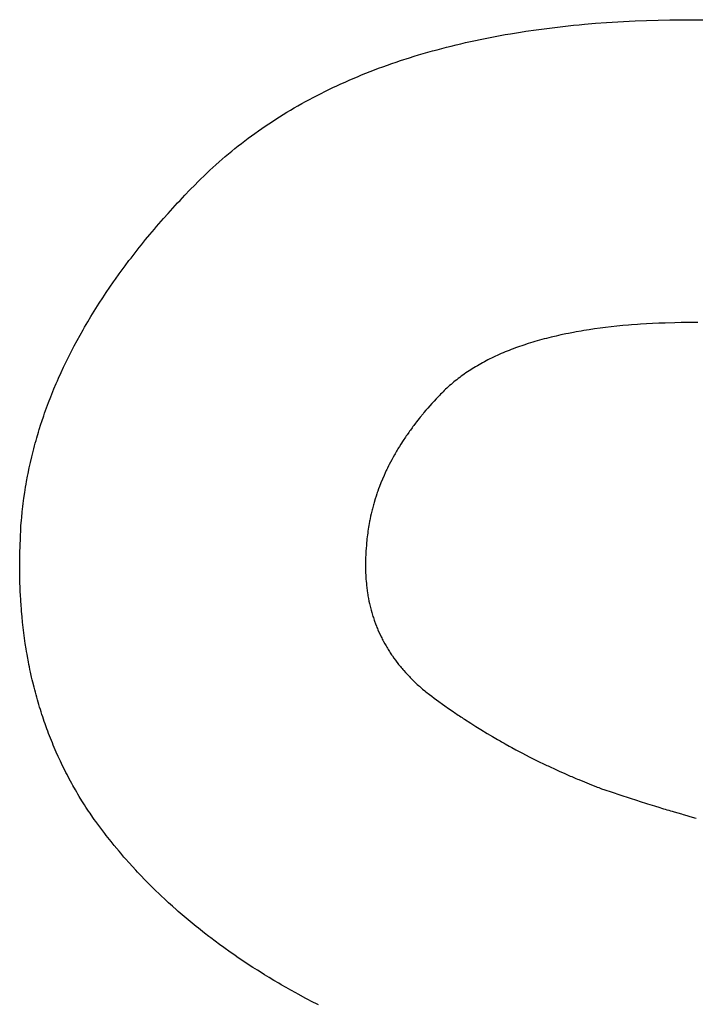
# Model space of a CAD drawing. Header units: inches. Extents: x 749 to 1245, y 24 to 374.
# Tile 8 of 145: x 852.984 to 853.56, y 245.577 to 246.417. Entities that reach past the tile are written whole.
import ezdxf

# ---------------------------------------------------------------- set-up
doc = ezdxf.new("R2010")
doc.units = ezdxf.units.IN
doc.header["$LTSCALE"] = 5
doc.header["$MEASUREMENT"] = 0
doc.layers.add('AM_0', color=7, linetype='CONTINUOUS', lineweight=30)

msp = doc.modelspace()

# ---------------------------------------------------------------- linework, layer by layer
at = {"layer": 'AM_0', "color": 7, "linetype": 'Continuous'}
for p, q in [((853.43784, 246.41039), (853.44696, 246.41146)), ((853.44696, 246.41146), (853.45619, 246.41243)), ((853.45619, 246.41243), (853.46084, 246.41289)), ((853.46084, 246.41289), (853.46551, 246.41332)), ((853.46551, 246.41332), (853.47492, 246.41411)), ((853.47492, 246.41411), (853.48443, 246.41481)), ((853.48443, 246.41481), (853.48922, 246.41513)), ((853.48922, 246.41513), (853.49404, 246.41543)), ((853.49404, 246.41543), (853.50374, 246.41595)), ((853.50374, 246.41595), (853.50863, 246.41618)), ((853.50863, 246.41618), (853.51847, 246.41656)), ((853.51847, 246.41656), (853.52842, 246.41686)), ((853.52842, 246.41686), (853.53845, 246.41706)), ((853.53845, 246.41706), (853.54351, 246.41713)), ((853.54351, 246.41713), (853.55369, 246.4172)), ((853.55369, 246.4172), (853.55913, 246.4172)), ((853.55913, 246.4172), (853.57059, 246.4171)), ((853.38508, 246.40209), (853.39363, 246.4037)), ((853.39363, 246.4037), (853.39794, 246.40447)), ((853.39794, 246.40447), (853.40228, 246.40522)), ((853.40228, 246.40522), (853.41103, 246.40665)), ((853.41103, 246.40665), (853.41543, 246.40733)), ((853.41543, 246.40733), (853.42432, 246.40862)), ((853.42432, 246.40862), (853.4288, 246.40923)), ((853.4288, 246.40923), (853.43331, 246.40982)), ((853.43331, 246.40982), (853.43784, 246.41039)), ((853.34776, 246.39372), (853.35181, 246.39474)), ((853.35181, 246.39474), (853.35589, 246.39574)), ((853.35589, 246.39574), (853.35999, 246.39671)), ((853.35999, 246.39671), (853.36411, 246.39766)), ((853.36411, 246.39766), (853.36825, 246.39859)), ((853.36825, 246.39859), (853.37242, 246.3995)), ((853.37242, 246.3995), (853.37662, 246.40039)), ((853.37662, 246.40039), (853.38083, 246.40125)), ((853.38083, 246.40125), (853.38508, 246.40209)), ((853.31622, 246.38474), (853.32008, 246.38594)), ((853.32008, 246.38594), (853.32396, 246.38712)), ((853.32396, 246.38712), (853.32787, 246.38828)), ((853.32787, 246.38828), (853.3318, 246.38941)), ((853.3318, 246.38941), (853.33576, 246.39052)), ((853.33576, 246.39052), (853.33973, 246.39161)), ((853.33973, 246.39161), (853.34374, 246.39268)), ((853.34374, 246.39268), (853.34776, 246.39372)), ((853.28987, 246.37569), (853.29357, 246.37705)), ((853.29357, 246.37705), (853.29728, 246.37839)), ((853.29728, 246.37839), (853.30102, 246.37971)), ((853.30102, 246.37971), (853.30479, 246.381)), ((853.30479, 246.381), (853.30857, 246.38227)), ((853.30857, 246.38227), (853.31622, 246.38474)), ((853.27177, 246.36855), (853.27534, 246.37002)), ((853.27534, 246.37002), (853.27894, 246.37148)), ((853.27894, 246.37148), (853.28256, 246.3729)), ((853.28256, 246.3729), (853.28621, 246.37431)), ((853.28621, 246.37431), (853.28987, 246.37569)), ((853.25083, 246.35923), (853.25426, 246.36084)), ((853.25426, 246.36084), (853.25772, 246.36243)), ((853.25772, 246.36243), (853.2612, 246.36399)), ((853.2612, 246.36399), (853.2647, 246.36554)), ((853.2647, 246.36554), (853.26822, 246.36705)), ((853.26822, 246.36705), (853.27177, 246.36855)), ((853.23404, 246.35085), (853.23735, 246.35257)), ((853.23735, 246.35257), (853.24069, 246.35427)), ((853.24069, 246.35427), (853.24405, 246.35595)), ((853.24405, 246.35595), (853.24743, 246.3576)), ((853.24743, 246.3576), (853.25083, 246.35923)), ((853.21785, 246.34189), (853.22104, 246.34373)), ((853.22104, 246.34373), (853.22425, 246.34554)), ((853.22425, 246.34554), (853.22749, 246.34733)), ((853.22749, 246.34733), (853.23076, 246.3491)), ((853.23076, 246.3491), (853.23404, 246.35085)), ((853.20224, 246.33238), (853.20841, 246.33625)), ((853.20841, 246.33625), (853.21153, 246.33815)), ((853.21153, 246.33815), (853.21468, 246.34004)), ((853.21468, 246.34004), (853.21785, 246.34189)), ((853.19317, 246.32639), (853.19617, 246.32841)), ((853.19617, 246.32841), (853.1992, 246.3304)), ((853.1992, 246.3304), (853.20224, 246.33238)), ((853.1814, 246.3181), (853.18431, 246.32021)), ((853.18431, 246.32021), (853.18724, 246.32229)), ((853.18724, 246.32229), (853.19019, 246.32435)), ((853.19019, 246.32435), (853.19317, 246.32639)), ((853.17002, 246.30944), (853.17283, 246.31164)), ((853.17283, 246.31164), (853.17566, 246.31382)), ((853.17566, 246.31382), (853.17852, 246.31597)), ((853.17852, 246.31597), (853.1814, 246.3181)), ((853.15901, 246.30043), (853.16173, 246.30271)), ((853.16173, 246.30271), (853.16447, 246.30498)), ((853.16447, 246.30498), (853.16723, 246.30722)), ((853.16723, 246.30722), (853.17002, 246.30944)), ((853.14839, 246.29105), (853.15101, 246.29343)), ((853.15101, 246.29343), (853.15365, 246.29578)), ((853.15365, 246.29578), (853.15632, 246.29812)), ((853.15632, 246.29812), (853.15901, 246.30043)), ((853.14067, 246.28378), (853.14322, 246.28622)), ((853.14322, 246.28622), (853.14579, 246.28865)), ((853.14579, 246.28865), (853.14839, 246.29105)), ((853.12885, 246.27187), (853.13316, 246.2763)), ((853.13316, 246.2763), (853.13564, 246.27881)), ((853.13564, 246.27881), (853.13814, 246.28131)), ((853.13814, 246.28131), (853.14067, 246.28378)), ((853.1246, 246.26743), (853.12885, 246.27187)), ((853.11629, 246.25855), (853.11834, 246.26077)), ((853.11834, 246.26077), (853.12041, 246.26299)), ((853.12041, 246.26299), (853.1246, 246.26743)), ((853.10626, 246.24741), (853.11023, 246.25187)), ((853.11023, 246.25187), (853.11425, 246.25632)), ((853.11425, 246.25632), (853.11629, 246.25855)), ((853.10043, 246.24071), (853.1043, 246.24518)), ((853.1043, 246.24518), (853.10626, 246.24741)), ((853.09475, 246.234), (853.09852, 246.23848)), ((853.09852, 246.23848), (853.10043, 246.24071)), ((853.08739, 246.22504), (853.09104, 246.22952)), ((853.09104, 246.22952), (853.09475, 246.234)), ((853.07855, 246.21381), (853.08204, 246.21831)), ((853.08204, 246.21831), (853.08559, 246.2228)), ((853.08559, 246.2228), (853.08739, 246.22504)), ((853.07344, 246.20706), (853.07683, 246.21156)), ((853.07683, 246.21156), (853.07855, 246.21381)), ((853.06846, 246.20029), (853.07176, 246.2048)), ((853.07176, 246.2048), (853.07344, 246.20706)), ((853.06049, 246.18899), (853.06363, 246.19352)), ((853.06363, 246.19352), (853.06523, 246.19578)), ((853.06523, 246.19578), (853.06846, 246.20029)), ((853.0559, 246.1822), (853.05742, 246.18447)), ((853.05742, 246.18447), (853.06049, 246.18899)), ((853.04856, 246.17085), (853.05145, 246.1754)), ((853.05145, 246.1754), (853.0544, 246.17993)), ((853.0544, 246.17993), (853.0559, 246.1822)), ((853.04574, 246.16631), (853.04714, 246.16858)), ((853.04714, 246.16858), (853.04856, 246.17085)), ((853.03895, 246.15492), (853.04162, 246.15948)), ((853.04162, 246.15948), (853.04435, 246.16403)), ((853.04435, 246.16403), (853.04574, 246.16631)), ((853.54251, 246.15858), (853.53433, 246.15835)), ((853.54805, 246.15869), (853.54251, 246.15858)), ((853.55364, 246.15876), (853.54805, 246.15869)), ((853.5593, 246.15879), (853.55364, 246.15876)), ((853.56213, 246.15879), (853.5593, 246.15879)), ((853.03507, 246.14807), (853.03764, 246.15264)), ((853.03764, 246.15264), (853.03895, 246.15492)), ((853.45613, 246.15033), (853.45179, 246.14949)), ((853.45832, 246.15073), (853.45613, 246.15033)), ((853.46276, 246.15151), (853.45832, 246.15073)), ((853.465, 246.15188), (853.46276, 246.15151)), ((853.46953, 246.1526), (853.465, 246.15188)), ((853.47413, 246.15328), (853.46953, 246.1526)), ((853.47879, 246.15392), (853.47413, 246.15328)), ((853.48352, 246.15452), (853.47879, 246.15392)), ((853.48831, 246.15508), (853.48352, 246.15452)), ((853.49317, 246.1556), (853.48831, 246.15508)), ((853.49809, 246.15608), (853.49317, 246.1556)), ((853.50307, 246.15652), (853.49809, 246.15608)), ((853.50559, 246.15673), (853.50307, 246.15652)), ((853.51067, 246.15711), (853.50559, 246.15673)), ((853.51323, 246.15729), (853.51067, 246.15711)), ((853.51841, 246.15761), (853.51323, 246.15729)), ((853.52366, 246.1579), (853.51841, 246.15761)), ((853.52896, 246.15814), (853.52366, 246.1579)), ((853.53433, 246.15835), (853.52896, 246.15814)), ((853.03011, 246.13892), (853.03256, 246.1435)), ((853.03256, 246.1435), (853.03507, 246.14807)), ((853.4213, 246.14196), (853.4194, 246.14138)), ((853.42322, 246.14253), (853.4213, 246.14196)), ((853.42515, 246.14309), (853.42322, 246.14253)), ((853.42711, 246.14364), (853.42515, 246.14309)), ((853.43106, 246.14472), (853.42711, 246.14364)), ((853.43306, 246.14524), (853.43106, 246.14472)), ((853.43508, 246.14575), (853.43306, 246.14524)), ((853.43711, 246.14625), (853.43508, 246.14575)), ((853.44122, 246.14723), (853.43711, 246.14625)), ((853.4433, 246.1477), (853.44122, 246.14723)), ((853.4454, 246.14816), (853.4433, 246.1477)), ((853.44964, 246.14906), (853.4454, 246.14816)), ((853.45179, 246.14949), (853.44964, 246.14906)), ((853.02656, 246.13205), (853.02891, 246.13663)), ((853.02891, 246.13663), (853.03011, 246.13892)), ((853.39781, 246.13363), (853.39612, 246.13292)), ((853.39952, 246.13433), (853.39781, 246.13363)), ((853.40125, 246.13502), (853.39952, 246.13433)), ((853.40299, 246.1357), (853.40125, 246.13502)), ((853.40475, 246.13637), (853.40299, 246.1357)), ((853.40652, 246.13703), (853.40475, 246.13637)), ((853.40831, 246.13768), (853.40652, 246.13703)), ((853.41012, 246.13832), (853.40831, 246.13768)), ((853.41194, 246.13895), (853.41012, 246.13832)), ((853.41378, 246.13957), (853.41194, 246.13895)), ((853.41751, 246.14079), (853.41378, 246.13957)), ((853.4194, 246.14138), (853.41751, 246.14079)), ((853.02096, 246.12057), (853.02315, 246.12517)), ((853.02315, 246.12517), (853.02427, 246.12746)), ((853.02427, 246.12746), (853.02541, 246.12976)), ((853.02541, 246.12976), (853.02656, 246.13205)), ((853.38007, 246.12527), (853.37855, 246.12445)), ((853.3816, 246.12608), (853.38007, 246.12527)), ((853.38315, 246.12688), (853.3816, 246.12608)), ((853.38471, 246.12767), (853.38315, 246.12688)), ((853.38629, 246.12845), (853.38471, 246.12767)), ((853.38789, 246.12922), (853.38629, 246.12845)), ((853.3895, 246.12998), (853.38789, 246.12922)), ((853.39113, 246.13073), (853.3895, 246.12998)), ((853.39278, 246.13147), (853.39113, 246.13073)), ((853.39444, 246.1322), (853.39278, 246.13147)), ((853.39612, 246.13292), (853.39444, 246.1322)), ((853.01883, 246.11597), (853.02096, 246.12057)), ((853.36563, 246.11663), (853.36427, 246.11571)), ((853.367, 246.11754), (853.36563, 246.11663)), ((853.36839, 246.11844), (853.367, 246.11754)), ((853.36979, 246.11933), (853.36839, 246.11844)), ((853.37121, 246.12021), (853.36979, 246.11933)), ((853.37265, 246.12108), (853.37121, 246.12021)), ((853.3741, 246.12194), (853.37265, 246.12108)), ((853.37557, 246.12279), (853.3741, 246.12194)), ((853.37705, 246.12362), (853.37557, 246.12279)), ((853.37855, 246.12445), (853.37705, 246.12362)), ((853.01476, 246.10676), (853.01575, 246.10906)), ((853.01575, 246.10906), (853.01676, 246.11137)), ((853.01676, 246.11137), (853.01883, 246.11597)), ((853.35524, 246.10901), (853.35401, 246.10801)), ((853.35648, 246.10999), (853.35524, 246.10901)), ((853.35774, 246.11097), (853.35648, 246.10999)), ((853.35901, 246.11194), (853.35774, 246.11097)), ((853.36031, 246.1129), (853.35901, 246.11194)), ((853.36161, 246.11385), (853.36031, 246.1129)), ((853.36293, 246.11479), (853.36161, 246.11385)), ((853.36427, 246.11571), (853.36293, 246.11479)), ((853.01093, 246.09753), (853.01281, 246.10215)), ((853.01281, 246.10215), (853.01476, 246.10676)), ((853.34588, 246.10074), (853.34479, 246.09966)), ((853.347, 246.10181), (853.34588, 246.10074)), ((853.34813, 246.10287), (853.347, 246.10181)), ((853.34927, 246.10391), (853.34813, 246.10287)), ((853.35043, 246.10495), (853.34927, 246.10391)), ((853.35161, 246.10598), (853.35043, 246.10495)), ((853.3528, 246.107), (853.35161, 246.10598)), ((853.35401, 246.10801), (853.3528, 246.107)), ((853.00823, 246.09059), (853.01002, 246.09522)), ((853.01002, 246.09522), (853.01093, 246.09753)), ((853.33715, 246.09165), (853.33538, 246.0897)), ((853.33896, 246.0936), (853.33715, 246.09165)), ((853.33987, 246.09457), (853.33896, 246.0936)), ((853.34171, 246.09651), (853.33987, 246.09457)), ((853.34264, 246.09748), (853.34171, 246.09651)), ((853.34371, 246.09857), (853.34264, 246.09748)), ((853.34479, 246.09966), (853.34371, 246.09857)), ((853.00485, 246.08133), (853.00567, 246.08364)), ((853.00567, 246.08364), (853.00736, 246.08828)), ((853.00736, 246.08828), (853.00823, 246.09059)), ((853.33022, 246.08383), (853.32855, 246.08186)), ((853.33106, 246.08481), (853.33022, 246.08383)), ((853.33191, 246.08579), (853.33106, 246.08481)), ((853.33363, 246.08775), (853.33191, 246.08579)), ((853.33538, 246.0897), (853.33363, 246.08775)), ((853.00248, 246.07437), (853.00405, 246.07901)), ((853.00405, 246.07901), (853.00485, 246.08133)), ((853.32451, 246.07693), (853.32217, 246.07396)), ((853.32531, 246.07792), (853.32451, 246.07693)), ((853.32773, 246.08088), (853.32531, 246.07792)), ((853.32855, 246.08186), (853.32773, 246.08088)), ((852.99954, 246.06507), (853.00025, 246.0674)), ((853.00025, 246.0674), (853.00172, 246.07204)), ((853.00172, 246.07204), (853.00248, 246.07437)), ((853.31695, 246.06699), (853.31623, 246.06599)), ((853.31841, 246.06899), (853.31695, 246.06699)), ((853.31915, 246.06998), (853.31841, 246.06899)), ((853.31989, 246.07098), (853.31915, 246.06998)), ((853.32141, 246.07296), (853.31989, 246.07098)), ((853.32217, 246.07396), (853.32141, 246.07296)), ((852.99685, 246.05576), (852.9975, 246.05809)), ((852.9975, 246.05809), (852.99817, 246.06042)), ((852.99817, 246.06042), (852.99954, 246.06507)), ((853.31073, 246.05796), (853.30878, 246.05493)), ((853.3114, 246.05897), (853.31073, 246.05796)), ((853.31207, 246.05997), (853.3114, 246.05897)), ((853.31274, 246.06098), (853.31207, 246.05997)), ((853.31343, 246.06198), (853.31274, 246.06098)), ((853.31412, 246.06299), (853.31343, 246.06198)), ((853.31552, 246.06499), (853.31412, 246.06299)), ((853.31623, 246.06599), (853.31552, 246.06499)), ((852.995, 246.04876), (852.9956, 246.05109)), ((852.9956, 246.05109), (852.99622, 246.05343)), ((852.99622, 246.05343), (852.99685, 246.05576)), ((853.30567, 246.04986), (853.30507, 246.04885)), ((853.30628, 246.05088), (853.30567, 246.04986)), ((853.3069, 246.05189), (853.30628, 246.05088)), ((853.30752, 246.05291), (853.3069, 246.05189)), ((853.30878, 246.05493), (853.30752, 246.05291)), ((852.99275, 246.03941), (852.99384, 246.04409)), ((852.99384, 246.04409), (852.99441, 246.04642)), ((852.99441, 246.04642), (852.995, 246.04876)), ((853.30105, 246.0417), (853.29997, 246.03965)), ((853.30217, 246.04375), (853.30105, 246.0417)), ((853.30331, 246.04579), (853.30217, 246.04375)), ((853.30389, 246.04681), (853.30331, 246.04579)), ((853.30507, 246.04885), (853.30389, 246.04681)), ((852.99075, 246.03005), (852.99172, 246.03473)), ((852.99172, 246.03473), (852.99275, 246.03941)), ((853.29687, 246.03347), (853.29638, 246.03244)), ((853.29737, 246.0345), (853.29687, 246.03347)), ((853.29839, 246.03656), (853.29737, 246.0345)), ((853.29891, 246.03759), (853.29839, 246.03656)), ((853.29997, 246.03965), (853.29891, 246.03759)), ((852.98942, 246.02301), (852.99029, 246.02771)), ((852.99029, 246.02771), (852.99075, 246.03005)), ((853.29313, 246.02517), (853.29184, 246.02204)), ((853.29448, 246.02829), (853.29313, 246.02517)), ((853.29542, 246.03037), (853.29448, 246.02829)), ((853.29638, 246.03244), (853.29542, 246.03037)), ((852.98786, 246.01362), (852.98822, 246.01597)), ((852.98822, 246.01597), (852.9886, 246.01832)), ((852.9886, 246.01832), (852.989, 246.02067)), ((852.989, 246.02067), (852.98942, 246.02301)), ((853.28983, 246.0168), (853.28907, 246.0147)), ((853.29061, 246.0189), (853.28983, 246.0168)), ((853.29184, 246.02204), (853.29061, 246.0189)), ((852.98685, 246.00656), (852.98717, 246.00892)), ((852.98717, 246.00892), (852.98786, 246.01362)), ((853.28696, 246.00837), (853.286, 246.00518)), ((853.28764, 246.01048), (853.28696, 246.00837)), ((853.28834, 246.01259), (853.28764, 246.01048)), ((853.2887, 246.01365), (853.28834, 246.01259)), ((853.28907, 246.0147), (853.2887, 246.01365)), ((852.98573, 245.99714), (852.98626, 246.00185)), ((852.98626, 246.00185), (852.98655, 246.00421)), ((852.98655, 246.00421), (852.98685, 246.00656)), ((853.28454, 245.99986), (853.28426, 245.99879)), ((853.28481, 246.00093), (853.28454, 245.99986)), ((853.28539, 246.00306), (853.28481, 246.00093)), ((853.28569, 246.00412), (853.28539, 246.00306)), ((853.286, 246.00518), (853.28569, 246.00412)), ((852.98505, 245.99005), (852.98526, 245.99242)), ((852.98526, 245.99242), (852.98573, 245.99714)), ((853.28254, 245.99128), (853.28233, 245.9902)), ((853.283, 245.99343), (853.28254, 245.99128)), ((853.28348, 245.99558), (853.283, 245.99343)), ((853.28426, 245.99879), (853.28348, 245.99558)), ((852.98412, 245.97524), (852.98452, 245.9828)), ((852.98452, 245.9828), (852.98468, 245.98533)), ((852.98468, 245.98533), (852.98505, 245.99005)), ((853.28099, 245.98263), (853.28067, 245.98045)), ((853.28116, 245.98371), (853.28099, 245.98263)), ((853.28152, 245.98588), (853.28116, 245.98371)), ((853.28171, 245.98696), (853.28152, 245.98588)), ((853.28211, 245.98912), (853.28171, 245.98696)), ((853.28233, 245.9902), (853.28211, 245.98912)), ((852.98383, 245.96775), (852.98412, 245.97524)), ((853.27987, 245.9739), (853.27976, 245.97281)), ((853.28011, 245.97609), (853.27987, 245.9739)), ((853.28024, 245.97718), (853.28011, 245.97609)), ((853.28052, 245.97936), (853.28024, 245.97718)), ((853.28067, 245.98045), (853.28052, 245.97936)), ((852.9837, 245.96279), (852.98383, 245.96775)), ((853.27925, 245.96621), (853.27905, 245.96369)), ((853.27939, 245.96841), (853.27925, 245.96621)), ((853.27947, 245.96951), (853.27939, 245.96841)), ((853.27956, 245.97061), (853.27947, 245.96951)), ((853.27976, 245.97281), (853.27956, 245.97061)), ((852.98357, 245.95294), (852.98361, 245.95785)), ((852.98361, 245.95785), (852.9837, 245.96279)), ((853.27872, 245.95745), (853.27869, 245.95622)), ((853.27877, 245.95869), (853.27872, 245.95745)), ((853.27883, 245.95993), (853.27877, 245.95869)), ((853.27897, 245.96243), (853.27883, 245.95993)), ((853.27905, 245.96369), (853.27897, 245.96243)), ((852.98357, 245.9505), (852.98357, 245.95294)), ((852.9836, 245.94563), (852.98357, 245.9505)), ((853.27863, 245.95376), (853.27862, 245.95254)), ((853.27862, 245.95254), (853.27862, 245.9501)), ((853.27862, 245.9501), (853.27863, 245.94889)), ((853.27865, 245.95499), (853.27863, 245.95376)), ((853.27863, 245.94889), (853.27869, 245.94648)), ((853.27869, 245.95622), (853.27865, 245.95499)), ((852.98368, 245.94079), (852.9836, 245.94563)), ((852.98381, 245.93597), (852.98368, 245.94079)), ((853.27869, 245.94648), (853.27873, 245.94529)), ((853.27873, 245.94529), (853.27883, 245.9429)), ((853.27883, 245.9429), (853.2789, 245.94171)), ((853.2789, 245.94171), (853.27906, 245.93935)), ((852.98389, 245.93358), (852.98381, 245.93597)), ((852.98409, 245.9288), (852.98389, 245.93358)), ((853.27906, 245.93935), (853.27915, 245.93818)), ((853.27915, 245.93818), (853.27937, 245.93584)), ((853.27937, 245.93584), (853.27949, 245.93468)), ((853.27949, 245.93468), (853.27975, 245.93237)), ((853.27975, 245.93237), (853.28005, 245.93007)), ((852.98421, 245.92643), (852.98409, 245.9288)), ((852.98448, 245.92169), (852.98421, 245.92643)), ((853.28005, 245.93007), (853.28039, 245.92779)), ((853.28039, 245.92779), (853.28057, 245.92666)), ((853.28057, 245.92666), (853.28076, 245.92553)), ((853.28076, 245.92553), (853.28096, 245.92441)), ((853.28096, 245.92441), (853.28117, 245.92328)), ((852.9848, 245.91699), (852.98448, 245.92169)), ((852.98498, 245.91464), (852.9848, 245.91699)), ((853.28117, 245.92328), (853.28161, 245.92105)), ((853.28161, 245.92105), (853.28209, 245.91884)), ((853.28209, 245.91884), (853.28234, 245.91774)), ((853.28234, 245.91774), (853.28315, 245.91446)), ((852.98517, 245.91231), (852.98498, 245.91464)), ((852.98558, 245.90765), (852.98517, 245.91231)), ((852.98604, 245.90303), (852.98558, 245.90765)), ((853.28315, 245.91446), (853.28344, 245.91337)), ((853.28344, 245.91337), (853.28404, 245.91121)), ((853.28404, 245.91121), (853.28468, 245.90907)), ((853.28468, 245.90907), (853.28501, 245.90801)), ((853.28501, 245.90801), (853.28535, 245.90695)), ((853.28535, 245.90695), (853.2857, 245.90589)), ((852.98629, 245.90072), (852.98604, 245.90303)), ((852.98682, 245.89614), (852.98629, 245.90072)), ((853.2857, 245.90589), (853.28606, 245.90484)), ((853.28606, 245.90484), (853.28643, 245.90379)), ((853.28643, 245.90379), (853.28719, 245.9017)), ((853.28719, 245.9017), (853.28799, 245.89963)), ((853.28799, 245.89963), (853.2884, 245.89861)), ((853.2884, 245.89861), (853.28882, 245.89758)), ((852.9874, 245.89158), (852.98682, 245.89614)), ((852.98771, 245.88931), (852.9874, 245.89158)), ((853.28882, 245.89758), (853.28925, 245.89656)), ((853.28925, 245.89656), (853.29013, 245.89453)), ((853.29013, 245.89453), (853.29105, 245.89252)), ((853.29105, 245.89252), (853.29201, 245.89053)), ((853.29201, 245.89053), (853.2925, 245.88954)), ((852.98836, 245.88479), (852.98771, 245.88931)), ((852.98906, 245.8803), (852.98836, 245.88479)), ((853.2925, 245.88954), (853.293, 245.88855)), ((853.293, 245.88855), (853.29351, 245.88756)), ((853.29351, 245.88756), (853.29403, 245.88658)), ((853.29403, 245.88658), (853.29509, 245.88464)), ((853.29509, 245.88464), (853.29564, 245.88367)), ((853.29564, 245.88367), (853.29619, 245.88271)), ((853.29619, 245.88271), (853.29675, 245.88175)), ((853.29675, 245.88175), (853.29732, 245.88079)), ((852.98943, 245.87806), (852.98906, 245.8803)), ((852.98981, 245.87583), (852.98943, 245.87806)), ((852.9902, 245.87361), (852.98981, 245.87583)), ((852.99102, 245.86919), (852.9902, 245.87361)), ((853.29732, 245.88079), (853.2979, 245.87984)), ((853.2979, 245.87984), (853.29909, 245.87795)), ((853.29909, 245.87795), (853.29969, 245.87701)), ((853.29969, 245.87701), (853.30093, 245.87515)), ((853.30093, 245.87515), (853.30156, 245.87422)), ((853.30156, 245.87422), (853.30286, 245.87238)), ((852.99145, 245.86698), (852.99102, 245.86919)), ((852.99189, 245.86479), (852.99145, 245.86698)), ((852.99234, 245.8626), (852.99189, 245.86479)), ((853.30286, 245.87238), (853.30418, 245.87056)), ((853.30418, 245.87056), (853.30486, 245.86965)), ((853.30486, 245.86965), (853.30624, 245.86785)), ((853.30624, 245.86785), (853.30694, 245.86696)), ((853.30694, 245.86696), (853.30838, 245.86518)), ((853.30838, 245.86518), (853.30911, 245.8643)), ((852.9928, 245.86042), (852.99234, 245.8626)), ((852.99376, 245.85607), (852.9928, 245.86042)), ((852.99426, 245.85391), (852.99376, 245.85607)), ((853.30911, 245.8643), (853.30985, 245.86342)), ((853.30985, 245.86342), (853.31059, 245.86255)), ((853.31059, 245.86255), (853.31135, 245.86168)), ((853.31135, 245.86168), (853.31289, 245.85996)), ((853.31289, 245.85996), (853.31367, 245.8591)), ((853.31367, 245.8591), (853.31527, 245.8574)), ((853.31527, 245.8574), (853.31608, 245.85655)), ((853.31608, 245.85655), (853.3169, 245.85571)), ((852.99477, 245.85175), (852.99426, 245.85391)), ((852.99583, 245.84746), (852.99477, 245.85175)), ((853.3169, 245.85571), (853.31772, 245.85488)), ((853.31772, 245.85488), (853.31856, 245.85404)), ((853.31856, 245.85404), (853.3194, 245.85321)), ((853.3194, 245.85321), (853.32112, 245.85157)), ((853.32112, 245.85157), (853.32199, 245.85075)), ((853.32199, 245.85075), (853.32287, 245.84994)), ((853.32287, 245.84994), (853.32376, 245.84913)), ((853.32376, 245.84913), (853.32466, 245.84833)), ((853.32466, 245.84833), (853.32557, 245.84753)), ((852.99638, 245.84533), (852.99583, 245.84746)), ((852.99694, 245.8432), (852.99638, 245.84533)), ((852.99751, 245.84108), (852.99694, 245.8432)), ((852.99809, 245.83896), (852.99751, 245.84108)), ((853.32557, 245.84753), (853.32648, 245.84674)), ((853.32648, 245.84674), (853.32741, 245.84594)), ((853.32741, 245.84594), (853.32928, 245.84437)), ((853.32928, 245.84437), (853.33023, 245.84359)), ((853.33023, 245.84359), (853.33119, 245.84282)), ((853.33119, 245.84282), (853.33216, 245.84205)), ((853.33216, 245.84205), (853.33314, 245.84128)), ((853.33314, 245.84128), (853.33512, 245.83976)), ((853.33512, 245.83976), (853.33714, 245.83826)), ((852.99868, 245.83685), (852.99809, 245.83896)), ((852.99929, 245.83475), (852.99868, 245.83685)), ((852.99991, 245.83266), (852.99929, 245.83475)), ((853.00054, 245.83057), (852.99991, 245.83266)), ((853.33714, 245.83826), (853.33918, 245.83676)), ((853.33918, 245.83676), (853.34122, 245.83528)), ((853.34122, 245.83528), (853.34225, 245.83454)), ((853.34225, 245.83454), (853.34327, 245.8338)), ((853.34327, 245.8338), (853.3443, 245.83306)), ((853.3443, 245.83306), (853.34636, 245.8316)), ((853.34636, 245.8316), (853.34947, 245.82942)), ((853.00118, 245.82849), (853.00054, 245.83057)), ((853.00183, 245.82641), (853.00118, 245.82849)), ((853.0025, 245.82434), (853.00183, 245.82641)), ((853.00318, 245.82228), (853.0025, 245.82434)), ((853.34947, 245.82942), (853.35259, 245.82726)), ((853.35259, 245.82726), (853.35364, 245.82655)), ((853.35364, 245.82655), (853.35468, 245.82584)), ((853.35468, 245.82584), (853.35783, 245.82371)), ((853.35783, 245.82371), (853.35889, 245.82301)), ((853.35889, 245.82301), (853.35994, 245.8223)), ((853.00387, 245.82023), (853.00318, 245.82228)), ((853.00457, 245.81818), (853.00387, 245.82023)), ((853.00528, 245.81614), (853.00457, 245.81818)), ((853.00674, 245.81207), (853.00528, 245.81614)), ((853.35994, 245.8223), (853.361, 245.8216)), ((853.361, 245.8216), (853.36206, 245.82091)), ((853.36206, 245.82091), (853.36312, 245.82021)), ((853.36312, 245.82021), (853.36844, 245.81677)), ((853.36844, 245.81677), (853.37274, 245.81405)), ((853.00749, 245.81005), (853.00674, 245.81207)), ((853.00825, 245.80804), (853.00749, 245.81005)), ((853.00981, 245.80403), (853.00825, 245.80804)), ((853.37274, 245.81405), (853.37706, 245.81137)), ((853.37706, 245.81137), (853.3825, 245.80807)), ((853.3825, 245.80807), (853.38688, 245.80547)), ((853.01061, 245.80203), (853.00981, 245.80403)), ((853.01142, 245.80004), (853.01061, 245.80203)), ((853.01224, 245.79806), (853.01142, 245.80004)), ((853.01391, 245.79412), (853.01224, 245.79806)), ((853.38688, 245.80547), (853.39129, 245.8029)), ((853.39129, 245.8029), (853.39351, 245.80164)), ((853.39351, 245.80164), (853.39462, 245.801)), ((853.39462, 245.801), (853.39573, 245.80037)), ((853.39573, 245.80037), (853.39685, 245.79975)), ((853.39685, 245.79975), (853.39796, 245.79912)), ((853.39796, 245.79912), (853.40132, 245.79726)), ((853.40132, 245.79726), (853.40244, 245.79665)), ((853.01477, 245.79216), (853.01391, 245.79412)), ((853.01652, 245.78826), (853.01477, 245.79216)), ((853.40244, 245.79665), (853.40356, 245.79603)), ((853.40356, 245.79603), (853.40694, 245.7942)), ((853.40694, 245.7942), (853.41261, 245.7912)), ((853.41261, 245.7912), (853.41832, 245.78825)), ((853.01831, 245.78438), (853.01652, 245.78826)), ((853.01923, 245.78245), (853.01831, 245.78438)), ((853.02016, 245.78053), (853.01923, 245.78245)), ((853.02205, 245.77671), (853.02016, 245.78053)), ((853.41832, 245.78825), (853.42177, 245.78651)), ((853.42177, 245.78651), (853.42292, 245.78594)), ((853.42292, 245.78594), (853.42407, 245.78536)), ((853.42407, 245.78536), (853.42754, 245.78365)), ((853.42754, 245.78365), (853.42987, 245.78253)), ((853.42987, 245.78253), (853.43103, 245.78196)), ((853.43103, 245.78196), (853.43336, 245.78085)), ((853.43336, 245.78085), (853.43453, 245.7803)), ((853.02301, 245.77481), (853.02205, 245.77671)), ((853.02399, 245.77291), (853.02301, 245.77481)), ((853.02498, 245.77103), (853.02399, 245.77291)), ((853.43453, 245.7803), (853.4357, 245.77974)), ((853.4357, 245.77974), (853.43687, 245.77919)), ((853.43687, 245.77919), (853.43922, 245.7781)), ((853.43922, 245.7781), (853.44393, 245.77594)), ((853.44393, 245.77594), (853.44867, 245.77382)), ((853.44867, 245.77382), (853.44986, 245.7733)), ((853.44986, 245.7733), (853.45105, 245.77277)), ((853.45105, 245.77277), (853.45343, 245.77173)), ((853.02699, 245.76727), (853.02498, 245.77103)), ((853.02801, 245.7654), (853.02699, 245.76727)), ((853.02904, 245.76354), (853.02801, 245.7654)), ((853.45343, 245.77173), (853.45463, 245.77122)), ((853.45463, 245.77122), (853.45583, 245.7707)), ((853.45583, 245.7707), (853.45822, 245.76968)), ((853.45822, 245.76968), (853.45943, 245.76918)), ((853.45943, 245.76918), (853.46063, 245.76867)), ((853.46063, 245.76867), (853.46546, 245.76667)), ((853.46546, 245.76667), (853.47152, 245.76422)), ((853.47152, 245.76422), (853.47518, 245.76278)), ((853.03115, 245.75984), (853.02904, 245.76354)), ((853.03222, 245.758), (853.03115, 245.75984)), ((853.0333, 245.75617), (853.03222, 245.758)), ((853.0344, 245.75434), (853.0333, 245.75617)), ((853.47518, 245.76278), (853.47641, 245.76231)), ((853.47641, 245.76231), (853.47763, 245.76183)), ((853.47763, 245.76183), (853.48009, 245.76089)), ((853.48009, 245.76089), (853.48276, 245.75996)), ((853.48276, 245.75996), (853.48818, 245.75811)), ((853.48818, 245.75811), (853.49646, 245.75534)), ((853.49646, 245.75534), (853.51063, 245.75074)), ((853.03662, 245.7507), (853.0344, 245.75434)), ((853.03775, 245.7489), (853.03662, 245.7507)), ((853.0389, 245.74709), (853.03775, 245.7489)), ((853.04005, 245.7453), (853.0389, 245.74709)), ((853.51063, 245.75074), (853.51208, 245.75029)), ((853.51208, 245.75029), (853.51937, 245.74799)), ((853.51937, 245.74799), (853.52529, 245.74616)), ((853.04239, 245.74173), (853.04005, 245.7453)), ((853.04358, 245.73996), (853.04239, 245.74173)), ((853.046, 245.73643), (853.04358, 245.73996)), ((853.52529, 245.74616), (853.52978, 245.74479)), ((853.52978, 245.74479), (853.53129, 245.74434)), ((853.53129, 245.74434), (853.5328, 245.74388)), ((853.5328, 245.74388), (853.53432, 245.74343)), ((853.53432, 245.74343), (853.53584, 245.74297)), ((853.53584, 245.74297), (853.53737, 245.74252)), ((853.53737, 245.74252), (853.5389, 245.74206)), ((853.5389, 245.74206), (853.54044, 245.74161)), ((853.54044, 245.74161), (853.54198, 245.74115)), ((853.54198, 245.74115), (853.54507, 245.74024)), ((853.54507, 245.74024), (853.54819, 245.73934)), ((853.54819, 245.73934), (853.54975, 245.73888)), ((853.54975, 245.73888), (853.5529, 245.73798)), ((853.04723, 245.73467), (853.046, 245.73643)), ((853.04846, 245.73293), (853.04723, 245.73467)), ((853.05097, 245.72945), (853.04846, 245.73293)), ((853.5529, 245.73798), (853.55448, 245.73752)), ((853.55448, 245.73752), (853.55925, 245.73617)), ((853.55925, 245.73617), (853.56085, 245.73571)), ((853.05353, 245.726), (853.05097, 245.72945)), ((853.05614, 245.72258), (853.05353, 245.726)), ((853.05746, 245.72088), (853.05614, 245.72258)), ((853.05879, 245.71919), (853.05746, 245.72088)), ((853.06149, 245.71582), (853.05879, 245.71919)), ((853.0642, 245.71248), (853.06149, 245.71582)), ((853.06835, 245.70751), (853.0642, 245.71248)), ((853.06974, 245.70587), (853.06835, 245.70751)), ((853.07256, 245.7026), (853.06974, 245.70587)), ((853.07399, 245.70097), (853.07256, 245.7026)), ((853.07686, 245.69773), (853.07399, 245.70097)), ((853.07976, 245.69451), (853.07686, 245.69773)), ((853.0827, 245.69132), (853.07976, 245.69451)), ((853.08418, 245.68973), (853.0827, 245.69132)), ((853.08717, 245.68657), (853.08418, 245.68973)), ((853.09019, 245.68343), (853.08717, 245.68657)), ((853.09325, 245.68032), (853.09019, 245.68343)), ((853.09634, 245.67722), (853.09325, 245.68032)), ((853.09946, 245.67415), (853.09634, 245.67722)), ((853.10262, 245.6711), (853.09946, 245.67415)), ((853.10421, 245.66959), (853.10262, 245.6711)), ((853.10742, 245.66657), (853.10421, 245.66959)), ((853.11066, 245.66358), (853.10742, 245.66657)), ((853.11394, 245.66061), (853.11066, 245.66358)), ((853.11725, 245.65766), (853.11394, 245.66061)), ((853.11891, 245.6562), (853.11725, 245.65766)), ((853.12227, 245.65329), (853.11891, 245.6562)), ((853.12566, 245.65039), (853.12227, 245.65329)), ((853.12909, 245.64752), (853.12566, 245.65039)), ((853.13429, 245.64326), (853.12909, 245.64752)), ((853.13604, 245.64185), (853.13429, 245.64326)), ((853.1378, 245.64045), (853.13604, 245.64185)), ((853.14134, 245.63766), (853.1378, 245.64045)), ((853.14492, 245.63489), (853.14134, 245.63766)), ((853.14672, 245.63352), (853.14492, 245.63489)), ((853.15035, 245.63078), (853.14672, 245.63352)), ((853.15401, 245.62807), (853.15035, 245.63078)), ((853.1577, 245.62538), (853.15401, 245.62807)), ((853.1633, 245.62139), (853.1577, 245.62538)), ((853.16708, 245.61876), (853.1633, 245.62139)), ((853.16898, 245.61745), (853.16708, 245.61876)), ((853.17089, 245.61615), (853.16898, 245.61745)), ((853.17473, 245.61357), (853.17089, 245.61615)), ((853.17861, 245.611), (853.17473, 245.61357)), ((853.18252, 245.60846), (853.17861, 245.611)), ((853.18646, 245.60594), (853.18252, 245.60846)), ((853.19044, 245.60344), (853.18646, 245.60594)), ((853.19244, 245.6022), (853.19044, 245.60344)), ((853.19647, 245.59974), (853.19244, 245.6022)), ((853.20053, 245.5973), (853.19647, 245.59974)), ((853.20462, 245.59488), (853.20053, 245.5973)), ((853.20668, 245.59368), (853.20462, 245.59488)), ((853.21082, 245.5913), (853.20668, 245.59368)), ((853.21499, 245.58894), (853.21082, 245.5913)), ((853.2192, 245.5866), (853.21499, 245.58894)), ((853.22132, 245.58544), (853.2192, 245.5866)), ((853.22772, 245.58199), (853.22132, 245.58544)), ((853.22987, 245.58085), (853.22772, 245.58199)), ((853.23203, 245.57972), (853.22987, 245.58085)), ((853.23855, 245.57636), (853.23203, 245.57972))]:
    msp.add_line(p, q, dxfattribs=at)

doc.saveas('drawing.dxf')
